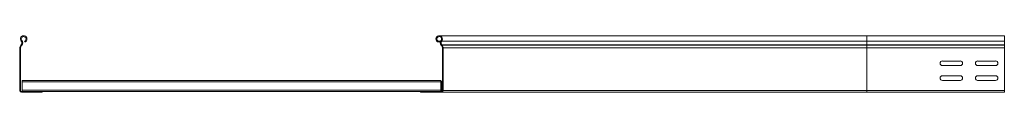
# Model space of a CAD drawing. Header units: millimetres. Extents: x -5 to 20346, y -6416 to 295.
# Tile 32 of 33: x 18895 to 20290, y -2633 to -2553. Entities that reach past the tile are written whole.
import ezdxf

# ---------------------------------------------------------------- set-up
doc = ezdxf.new("R2010")
doc.units = ezdxf.units.MM

msp = doc.modelspace()

# ---------------------------------------------------------------- linework, layer by layer
at = {"color": 7, "linetype": 'Continuous', "lineweight": 15}
for p, q in [((18897.4, -2565.9), (18897, -2566.3)), ((18898.2, -2566.7), (18897.9, -2567.1)), ((18902.6, -2561.9), (18902.2, -2560.8)), ((19488.5, -2560.8), (19488.1, -2561.9)), ((19491.2, -2561.9), (19488.1, -2561.9)), ((19491.6, -2560.8), (19488.5, -2560.8)), ((20095.4, -2553.1), (19489.7, -2553.1)), ((19492.8, -2567.1), (19492.5, -2566.7)), ((19493.4, -2565.9), (19493.7, -2566.3)), ((20290.4, -2553.1), (20095.4, -2553.1)), ((20290.4, -2553.1), (20290.4, -2560.6)), ((20290.4, -2560.6), (20290.4, -2565.9)), ((20290.4, -2565.9), (20290.4, -2566.3)), ((20290.4, -2566.3), (20290.4, -2570.4)), ((18895.4, -2570.4), (18895.4, -2630.7)), ((18896.6, -2570.4), (18896.6, -2630.7)), ((19494.2, -2630.7), (19494.2, -2570.4)), ((19495.4, -2570.4), (19495.4, -2630.7)), ((20290.4, -2570.4), (20290.4, -2630.7)), ((20228.1, -2588.9), (20202.6, -2588.9)), ((20278.1, -2588.9), (20252.6, -2588.9)), ((20202.6, -2595.4), (20228.1, -2595.4)), ((20252.6, -2595.4), (20278.1, -2595.4)), ((18898.9, -2616.5), (19491.9, -2616.5)), ((18898.9, -2616.5), (18898.9, -2618.3)), ((18898.9, -2618.3), (18898.9, -2630.1)), ((19491.9, -2616.5), (19491.9, -2618.3)), ((19491.9, -2618.3), (19491.9, -2630.1)), ((19493, -2630.7), (19493, -2619.5)), ((20228.1, -2609.9), (20202.6, -2609.9)), ((20202.6, -2616.4), (20228.1, -2616.4)), ((20278.1, -2609.9), (20252.6, -2609.9)), ((20252.6, -2616.4), (20278.1, -2616.4)), ((18897.8, -2631.9), (18927.4, -2631.9)), ((18897.8, -2633.1), (18927.4, -2633.1)), ((18898.9, -2630.1), (18898.9, -2631.9)), ((18927.4, -2631.9), (18927.4, -2633.1)), ((18927.4, -2631.9), (19463.4, -2631.9)), ((19463.4, -2631.9), (19493, -2631.9)), ((19463.4, -2633.1), (19463.4, -2631.9)), ((19493, -2633.1), (19463.4, -2633.1)), ((19491.9, -2630.1), (19491.9, -2631.9)), ((20095.4, -2633.1), (19493, -2633.1)), ((20095.4, -2633.1), (20290.4, -2633.1)), ((20290.4, -2630.7), (20290.4, -2633.1))]:
    msp.add_line(p, q, dxfattribs=at)
at = {"color": 8, "linetype": 'Continuous', "lineweight": 0}
for p, q in [((18897, -2566.3), (18897.9, -2567.1)), ((18898.2, -2566.7), (18897.4, -2565.9)), ((18897.5, -2560.6), (18898.5, -2559.8)), ((20095.4, -2560.6), (19493.2, -2560.6)), ((20095.4, -2565.9), (19493.4, -2565.9)), ((20095.4, -2566.3), (19493.7, -2566.3)), ((20095.4, -2553.1), (20095.4, -2560.6)), ((20095.4, -2560.6), (20095.4, -2565.9)), ((20095.4, -2560.6), (20290.4, -2560.6)), ((20095.4, -2565.9), (20095.4, -2566.3)), ((20095.4, -2565.9), (20290.4, -2565.9)), ((20095.4, -2566.3), (20095.4, -2570.4)), ((20095.4, -2566.3), (20290.4, -2566.3)), ((18896.6, -2570.4), (18895.4, -2570.4)), ((20095.4, -2570.4), (19495.4, -2570.4)), ((20095.4, -2570.4), (20095.4, -2630.7)), ((20095.4, -2570.4), (20290.4, -2570.4)), ((18898.9, -2618.3), (19491.9, -2618.3)), ((19494.2, -2619.5), (19493, -2619.5)), ((18895.4, -2630.7), (18896.6, -2630.7)), ((18897.8, -2631.9), (18897.8, -2633.1)), ((18898.9, -2630.1), (19491.9, -2630.1)), ((19493, -2630.7), (19494.2, -2630.7)), ((20095.4, -2630.7), (19495.4, -2630.7)), ((20095.4, -2630.7), (20095.4, -2633.1)), ((20095.4, -2630.7), (20290.4, -2630.7))]:
    msp.add_line(p, q, dxfattribs=at)
at = {"color": 7, "linetype": 'Continuous', "lineweight": 15}
for centre, radius, start, end in [((18901.4, -2570.4), 6, 136.4649, 180), ((18901, -2557.7), 4.55, 290.35, 219.6816), ((18894.5, -2563.1), 4, 316.4649, 39.6816), ((18901, -2557.7), 3.35, 290.35, 219.6816), ((18894.5, -2563.1), 5.2, 316.4649, 39.6816), ((19489.7, -2557.7), 4.55, 320.3184, 249.65), ((19489.7, -2557.7), 3.35, 320.3184, 249.65), ((19496.3, -2563.1), 5.2, 140.3184, 223.5351), ((19496.3, -2563.1), 4, 140.3184, 223.5351), ((19489.4, -2570.4), 6, 0, 43.5351), ((18901.4, -2570.4), 4.8, 136.4649, 180), ((19489.4, -2570.4), 4.8, 0, 43.5351), ((20202.6, -2592.1), 3.25, 90, 270), ((20228.1, -2592.1), 3.25, 270, 90), ((20252.6, -2592.1), 3.25, 90, 270), ((20278.1, -2592.1), 3.25, 270, 90), ((19491.8, -2619.5), 2.4, 0, 87.612), ((19491.8, -2619.5), 1.2, 0, 85.2198), ((20202.6, -2613.1), 3.25, 90, 270), ((20228.1, -2613.1), 3.25, 270, 90), ((20252.6, -2613.1), 3.25, 90, 270), ((20278.1, -2613.1), 3.25, 270, 90), ((18897.8, -2630.7), 2.4, 180, 270), ((18897.8, -2630.7), 1.2, 180, 270), ((19491.8, -2630.7), 1.2, 274.7802, 0), ((19493, -2630.7), 2.4, 270, 0), ((19493, -2630.7), 1.2, 270, 0)]:
    msp.add_arc(centre, radius, start, end, dxfattribs=at)

doc.saveas('drawing.dxf')
